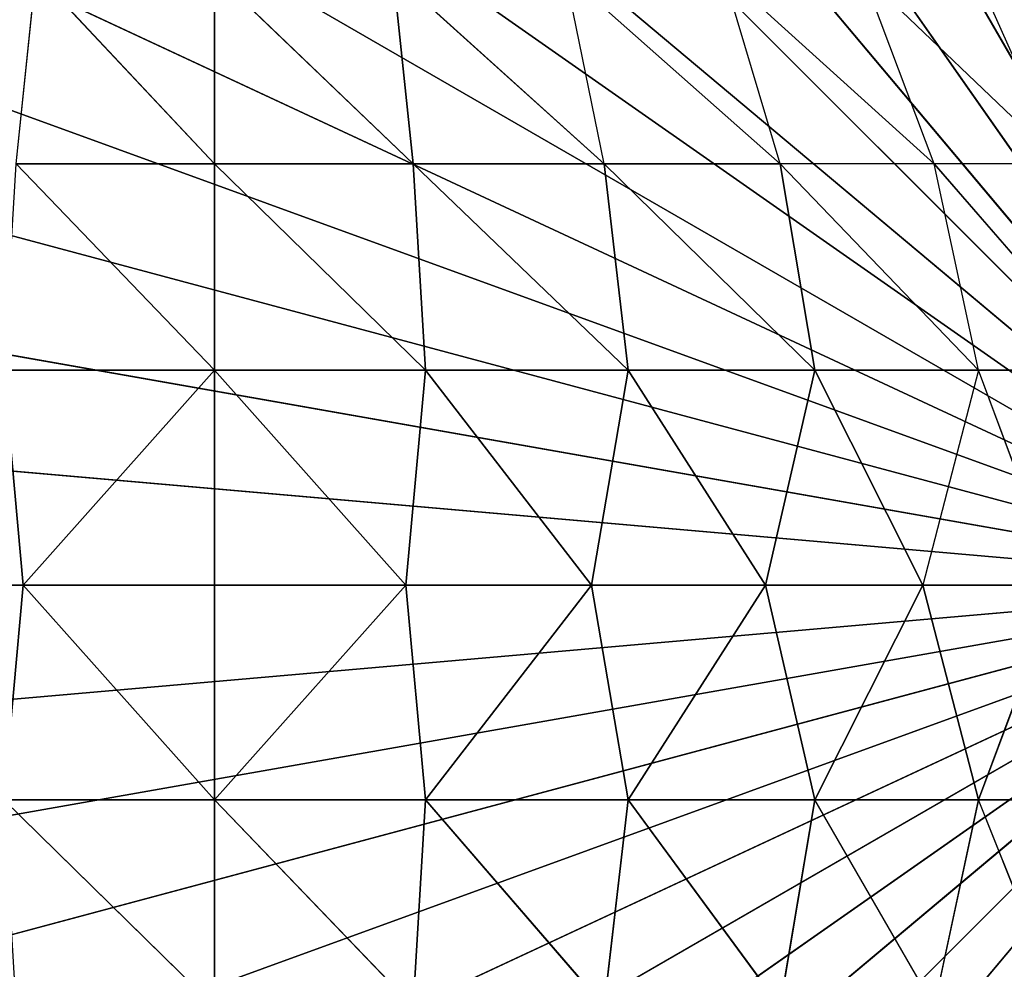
# Model space of a CAD drawing. Extents: x 226 to 378, y -30 to 313.
# Tile 105 of 256: x 286.485 to 287.053, y 57.264 to 57.811. Entities that reach past the tile are written whole.
import ezdxf

# ---------------------------------------------------------------- set-up
doc = ezdxf.new("R2010")
doc.units = 0
doc.header["$LTSCALE"] = 25.4
doc.layers.get('0').update_dxf_attribs({"color": 13, "linetype": 'CONTINUOUS'})
for name, color, linetype in [('_NCL1_6', 41, 'CONTINUOUS'), ('_NCL1_62', 7, 'CONTINUOUS'), ('_NCL1_64', 250, 'CONTINUOUS')]:
    doc.layers.add(name, color=color, linetype=linetype)

# ---------------------------------------------------------------- blocks, each defined once
blk = doc.blocks.new('EWON_2005CD_4005CD_COSY141')
at = {"layer": '_NCL1_6', "color": 0}
for p, q in [((91.44, 255.905, 297.18), (90.805, 255.27, 297.18)), ((91.44, 255.905, 297.18), (90.805, 255.27, 297.18)), ((91.55026, 255.89535, 297.18), (90.805, 255.27, 297.18)), ((91.55026, 255.89535, 297.18), (90.805, 255.27, 297.18)), ((91.32971, 255.89535, 297.18), (90.805, 255.27, 297.18)), ((91.32971, 255.89535, 297.18), (90.805, 255.27, 297.18)), ((91.65717, 255.8667, 297.18), (90.805, 255.27, 297.18)), ((91.65717, 255.8667, 297.18), (90.805, 255.27, 297.18)), ((91.7575, 255.81994, 297.18), (90.805, 255.27, 297.18)), ((91.7575, 255.81994, 297.18), (90.805, 255.27, 297.18)), ((91.84815, 255.75644, 297.18), (90.805, 255.27, 297.18)), ((91.84815, 255.75644, 297.18), (90.805, 255.27, 297.18)), ((91.92644, 255.67818, 297.18), (90.805, 255.27, 297.18)), ((91.92644, 255.67818, 297.18), (90.805, 255.27, 297.18)), ((91.98991, 255.5875, 297.18), (90.805, 255.27, 297.18)), ((91.98991, 255.5875, 297.18), (90.805, 255.27, 297.18)), ((90.95219, 255.513, 309.57093), (90.99961, 255.39388, 309.68539)), ((91.02517, 255.513, 309.65983), (90.99961, 255.39388, 309.68539)), ((91.02517, 255.513, 309.65983), (91.09398, 255.39388, 309.76283)), ((91.11407, 255.513, 309.73278), (91.09398, 255.39388, 309.76283)), ((91.11407, 255.513, 309.73278), (91.20165, 255.39388, 309.82039)), ((91.11407, 255.513, 309.73278), (91.20165, 255.39388, 309.82039)), ((91.21549, 255.513, 309.78699), (91.20165, 255.39388, 309.82039)), ((91.21549, 255.513, 309.78699), (91.20165, 255.39388, 309.82039)), ((91.21549, 255.513, 309.78699), (91.31849, 255.39388, 309.85582)), ((91.21549, 255.513, 309.78699), (91.31849, 255.39388, 309.85582)), ((91.32555, 255.513, 309.82039), (91.31849, 255.39388, 309.85582)), ((91.32555, 255.513, 309.82039), (91.31849, 255.39388, 309.85582)), ((91.32555, 255.513, 309.82039), (91.44, 255.39388, 309.86778)), ((91.32555, 255.513, 309.82039), (91.44, 255.39388, 309.86778)), ((91.44, 255.513, 309.83166), (91.44, 255.39388, 309.86778)), ((91.44, 255.513, 309.83166), (91.56149, 255.39388, 309.85582)), ((91.44, 255.513, 309.83166), (91.44, 255.39388, 309.86778)), ((91.44, 255.513, 309.83166), (91.56149, 255.39388, 309.85582)), ((92.0367, 255.4872, 297.18), (90.805, 255.27, 297.18)), ((92.0367, 255.4872, 297.18), (90.805, 255.27, 297.18)), ((90.92214, 255.39388, 309.591), (90.99961, 255.39388, 309.68539)), ((90.92214, 255.39388, 309.591), (90.99961, 255.39388, 309.68539)), ((90.95354, 255.27, 309.65315), (90.99961, 255.39388, 309.68539)), ((90.99961, 255.39388, 309.68539), (91.03182, 255.27, 309.73144)), ((90.99961, 255.39388, 309.68539), (91.09398, 255.39388, 309.76283)), ((90.99961, 255.39388, 309.68539), (91.09398, 255.39388, 309.76283)), ((91.03182, 255.27, 309.73144), (91.09398, 255.39388, 309.76283)), ((91.03182, 255.27, 309.73144), (91.09398, 255.39388, 309.76283)), ((91.09398, 255.39388, 309.76283), (91.1225, 255.27, 309.79491)), ((91.09398, 255.39388, 309.76283), (91.1225, 255.27, 309.79491)), ((91.09398, 255.39388, 309.76283), (91.20165, 255.39388, 309.82039)), ((91.09398, 255.39388, 309.76283), (91.20165, 255.39388, 309.82039)), ((91.1225, 255.27, 309.79491), (91.20165, 255.39388, 309.82039)), ((91.1225, 255.27, 309.79491), (91.20165, 255.39388, 309.82039)), ((91.20165, 255.39388, 309.82039), (91.2228, 255.27, 309.8417)), ((91.20165, 255.39388, 309.82039), (91.2228, 255.27, 309.8417)), ((91.20165, 255.39388, 309.82039), (91.31849, 255.39388, 309.85582)), ((91.20165, 255.39388, 309.82039), (91.31849, 255.39388, 309.85582)), ((91.2228, 255.27, 309.8417), (91.31849, 255.39388, 309.85582)), ((91.2228, 255.27, 309.8417), (91.31849, 255.39388, 309.85582)), ((91.31849, 255.39388, 309.85582), (91.32971, 255.27, 309.87035)), ((91.31849, 255.39388, 309.85582), (91.32971, 255.27, 309.87035)), ((91.31849, 255.39388, 309.85582), (91.44, 255.39388, 309.86778)), ((91.31849, 255.39388, 309.85582), (91.44, 255.39388, 309.86778)), ((91.32971, 255.27, 309.87035), (91.44, 255.39388, 309.86778)), ((91.32971, 255.27, 309.87035), (91.44, 255.39388, 309.86778)), ((91.44, 255.39388, 309.86778), (91.44, 255.27, 309.88)), ((91.44, 255.39388, 309.86778), (91.44, 255.27, 309.88)), ((91.44, 255.39388, 309.86778), (91.55026, 255.27, 309.87035)), ((91.44, 255.39388, 309.86778), (91.55026, 255.27, 309.87035)), ((91.44, 255.39388, 309.86778), (91.56149, 255.39388, 309.85582)), ((91.44, 255.39388, 309.86778), (91.56149, 255.39388, 309.85582)), ((91.55026, 255.27, 309.87035), (91.56149, 255.39388, 309.85582)), ((91.55026, 255.27, 309.87035), (91.56149, 255.39388, 309.85582)), ((92.06535, 255.38026, 297.18), (90.805, 255.27, 297.18)), ((92.06535, 255.38026, 297.18), (90.805, 255.27, 297.18)), ((91.1225, 254.72009, 297.18), (90.805, 255.27, 297.18)), ((91.1225, 254.72009, 297.18), (90.805, 255.27, 297.18)), ((91.2228, 254.6733, 297.18), (90.805, 255.27, 297.18)), ((91.2228, 254.6733, 297.18), (90.805, 255.27, 297.18)), ((91.32971, 254.64465, 297.18), (90.805, 255.27, 297.18)), ((91.32971, 254.64465, 297.18), (90.805, 255.27, 297.18)), ((91.44, 254.635, 297.18), (90.805, 255.27, 297.18)), ((91.44, 254.635, 297.18), (90.805, 255.27, 297.18)), ((91.55026, 254.64465, 297.18), (90.805, 255.27, 297.18)), ((91.55026, 254.64465, 297.18), (90.805, 255.27, 297.18)), ((91.65717, 254.6733, 297.18), (90.805, 255.27, 297.18)), ((91.65717, 254.6733, 297.18), (90.805, 255.27, 297.18)), ((91.7575, 254.72009, 297.18), (90.805, 255.27, 297.18)), ((91.7575, 254.72009, 297.18), (90.805, 255.27, 297.18)), ((91.84815, 254.78356, 297.18), (90.805, 255.27, 297.18)), ((91.84815, 254.78356, 297.18), (90.805, 255.27, 297.18)), ((91.92644, 254.86182, 297.18), (90.805, 255.27, 297.18)), ((91.92644, 254.86182, 297.18), (90.805, 255.27, 297.18)), ((91.98991, 254.9525, 297.18), (90.805, 255.27, 297.18)), ((91.98991, 254.9525, 297.18), (90.805, 255.27, 297.18)), ((92.0367, 255.05283, 297.18), (90.805, 255.27, 297.18)), ((92.0367, 255.05283, 297.18), (90.805, 255.27, 297.18)), ((92.06535, 255.15974, 297.18), (90.805, 255.27, 297.18)), ((92.06535, 255.15974, 297.18), (90.805, 255.27, 297.18)), ((92.075, 255.27, 297.18), (90.805, 255.27, 297.18)), ((92.075, 255.27, 297.18), (90.805, 255.27, 297.18)), ((91.03182, 255.27, 309.73144), (90.95354, 255.27, 309.65315)), ((90.95354, 255.27, 309.65315), (90.99961, 255.14612, 309.68539)), ((90.99961, 255.14612, 309.68539), (91.03182, 255.27, 309.73144)), ((91.1225, 255.27, 309.79491), (91.03182, 255.27, 309.73144)), ((91.03182, 255.27, 309.73144), (91.09398, 255.14612, 309.76283)), ((91.1225, 255.27, 309.79491), (91.03182, 255.27, 309.73144)), ((91.03182, 255.27, 309.73144), (91.09398, 255.14612, 309.76283)), ((91.1225, 255.27, 309.79491), (91.09398, 255.14612, 309.76283)), ((91.1225, 255.27, 309.79491), (91.09398, 255.14612, 309.76283)), ((91.2228, 255.27, 309.8417), (91.1225, 255.27, 309.79491)), ((91.2228, 255.27, 309.8417), (91.1225, 255.27, 309.79491)), ((91.20165, 255.14612, 309.82039), (91.1225, 255.27, 309.79491)), ((91.20165, 255.14612, 309.82039), (91.1225, 255.27, 309.79491)), ((91.2228, 255.27, 309.8417), (91.20165, 255.14612, 309.82039)), ((91.2228, 255.27, 309.8417), (91.20165, 255.14612, 309.82039)), ((91.32971, 255.27, 309.87035), (91.2228, 255.27, 309.8417)), ((91.32971, 255.27, 309.87035), (91.2228, 255.27, 309.8417)), ((91.31849, 255.14612, 309.85582), (91.2228, 255.27, 309.8417)), ((91.31849, 255.14612, 309.85582), (91.2228, 255.27, 309.8417)), ((91.31849, 255.14612, 309.85582), (91.32971, 255.27, 309.87035)), ((91.31849, 255.14612, 309.85582), (91.32971, 255.27, 309.87035)), ((91.44, 255.27, 309.88), (91.32971, 255.27, 309.87035)), ((91.32971, 255.27, 309.87035), (91.44, 255.14612, 309.86778)), ((91.44, 255.27, 309.88), (91.32971, 255.27, 309.87035)), ((91.32971, 255.27, 309.87035), (91.44, 255.14612, 309.86778)), ((91.55026, 255.27, 309.87035), (91.44, 255.27, 309.88)), ((91.44, 255.14612, 309.86778), (91.44, 255.27, 309.88)), ((91.55026, 255.27, 309.87035), (91.44, 255.27, 309.88)), ((91.55026, 255.27, 309.87035), (91.44, 255.14612, 309.86778)), ((91.44, 255.14612, 309.86778), (91.44, 255.27, 309.88)), ((91.55026, 255.27, 309.87035), (91.44, 255.14612, 309.86778)), ((91.65717, 255.27, 309.8417), (91.55026, 255.27, 309.87035)), ((91.65717, 255.27, 309.8417), (91.55026, 255.27, 309.87035)), ((91.56149, 255.14612, 309.85582), (91.55026, 255.27, 309.87035)), ((91.56149, 255.14612, 309.85582), (91.55026, 255.27, 309.87035)), ((90.99961, 255.14612, 309.68539), (90.92214, 255.14612, 309.591)), ((90.92214, 255.14612, 309.591), (91.02517, 255.027, 309.65983)), ((90.99961, 255.14612, 309.68539), (90.92214, 255.14612, 309.591)), ((91.09398, 255.14612, 309.76283), (90.99961, 255.14612, 309.68539)), ((90.99961, 255.14612, 309.68539), (91.02517, 255.027, 309.65983)), ((90.99961, 255.14612, 309.68539), (91.11407, 255.027, 309.73278)), ((91.09398, 255.14612, 309.76283), (90.99961, 255.14612, 309.68539)), ((91.20165, 255.14612, 309.82039), (91.09398, 255.14612, 309.76283)), ((91.09398, 255.14612, 309.76283), (91.11407, 255.027, 309.73278)), ((91.09398, 255.14612, 309.76283), (91.21549, 255.027, 309.78699)), ((91.09398, 255.14612, 309.76283), (91.11407, 255.027, 309.73278)), ((91.09398, 255.14612, 309.76283), (91.21549, 255.027, 309.78699)), ((91.20165, 255.14612, 309.82039), (91.09398, 255.14612, 309.76283)), ((91.31849, 255.14612, 309.85582), (91.20165, 255.14612, 309.82039)), ((91.20165, 255.14612, 309.82039), (91.21549, 255.027, 309.78699)), ((91.20165, 255.14612, 309.82039), (91.32555, 255.027, 309.82039)), ((91.20165, 255.14612, 309.82039), (91.21549, 255.027, 309.78699)), ((91.20165, 255.14612, 309.82039), (91.32555, 255.027, 309.82039)), ((91.31849, 255.14612, 309.85582), (91.20165, 255.14612, 309.82039)), ((91.44, 255.14612, 309.86778), (91.31849, 255.14612, 309.85582)), ((91.31849, 255.14612, 309.85582), (91.32555, 255.027, 309.82039)), ((91.31849, 255.14612, 309.85582), (91.44, 255.027, 309.83166)), ((91.31849, 255.14612, 309.85582), (91.32555, 255.027, 309.82039)), ((91.31849, 255.14612, 309.85582), (91.44, 255.027, 309.83166)), ((91.44, 255.14612, 309.86778), (91.31849, 255.14612, 309.85582)), ((91.56149, 255.14612, 309.85582), (91.44, 255.14612, 309.86778)), ((91.44, 255.14612, 309.86778), (91.44, 255.027, 309.83166)), ((91.44, 255.14612, 309.86778), (91.55445, 255.027, 309.82039)), ((91.44, 255.14612, 309.86778), (91.44, 255.027, 309.83166)), ((91.44, 255.14612, 309.86778), (91.55445, 255.027, 309.82039)), ((91.56149, 255.14612, 309.85582), (91.44, 255.14612, 309.86778)), ((90.95219, 255.027, 309.57093), (91.00099, 254.91722, 309.53832)), ((90.95219, 255.027, 309.57093), (91.06665, 254.91722, 309.61833)), ((90.95219, 255.027, 309.57093), (91.02517, 255.027, 309.65983)), ((91.02517, 255.027, 309.65983), (91.06665, 254.91722, 309.61833)), ((91.02517, 255.027, 309.65983), (91.14666, 254.91722, 309.68399)), ((91.02517, 255.027, 309.65983), (91.11407, 255.027, 309.73278)), ((91.11407, 255.027, 309.73278), (91.14666, 254.91722, 309.68399)), ((91.11407, 255.027, 309.73278), (91.23794, 254.91722, 309.73278)), ((91.11407, 255.027, 309.73278), (91.21549, 255.027, 309.78699)), ((91.21549, 255.027, 309.78699), (91.23794, 254.91722, 309.73278)), ((91.21549, 255.027, 309.78699), (91.33698, 254.91722, 309.76283)), ((91.21549, 255.027, 309.78699), (91.32555, 255.027, 309.82039)), ((91.21549, 255.027, 309.78699), (91.32555, 255.027, 309.82039)), ((91.32555, 255.027, 309.82039), (91.33698, 254.91722, 309.76283)), ((91.32555, 255.027, 309.82039), (91.44, 254.91722, 309.77296)), ((91.32555, 255.027, 309.82039), (91.33698, 254.91722, 309.76283)), ((91.32555, 255.027, 309.82039), (91.44, 254.91722, 309.77296)), ((91.32555, 255.027, 309.82039), (91.44, 255.027, 309.83166)), ((91.32555, 255.027, 309.82039), (91.44, 255.027, 309.83166)), ((91.44, 255.027, 309.83166), (91.44, 254.91722, 309.77296)), ((91.44, 255.027, 309.83166), (91.543, 254.91722, 309.76283)), ((91.44, 255.027, 309.83166), (91.44, 254.91722, 309.77296)), ((91.44, 255.027, 309.83166), (91.543, 254.91722, 309.76283)), ((91.44, 255.027, 309.83166), (91.55445, 255.027, 309.82039)), ((91.44, 255.027, 309.83166), (91.55445, 255.027, 309.82039)), ((91.55445, 255.027, 309.82039), (91.543, 254.91722, 309.76283))]:
    blk.add_line(p, q, dxfattribs=at)
at = {"color": 7}
mesh = blk.add_polyface(dxfattribs=at)
corners = [(105.41, 276.89132, 297.18), (83.82, 279.42949, 297.18), (83.82, 241.27051, 297.18)]
mesh.append_faces([[corners[k] for k in face] for face in [(0, 1, 2)]], dxfattribs={"color": 7})
mesh = blk.add_polyface(dxfattribs=at)
corners = [(104.14, 276.89132, 298.45), (85.09, 241.27051, 298.45), (85.09, 279.42949, 298.45)]
mesh.append_faces([[corners[k] for k in face] for face in [(0, 1, 2)]], dxfattribs={"color": 7})
mesh = blk.add_polyface(dxfattribs=at)
corners = [(105.41, 276.89132, 297.18), (83.82, 241.27051, 297.18), (105.41, 243.80868, 297.18)]
mesh.append_faces([[corners[k] for k in face] for face in [(0, 1, 2)]], dxfattribs={"color": 7})
mesh = blk.add_polyface(dxfattribs=at)
corners = [(104.14, 243.80868, 298.45), (85.09, 241.27051, 298.45), (104.14, 276.89132, 298.45)]
mesh.append_faces([[corners[k] for k in face] for face in [(0, 1, 2)]], dxfattribs={"color": 7})
at = {"layer": '_NCL1_6', "color": 41}
mesh = blk.add_polyface(dxfattribs=at)
corners = [(91.55026, 255.89535, 297.18), (91.44, 255.905, 297.18), (90.805, 255.27, 297.18)]
mesh.append_faces([[corners[k] for k in face] for face in [(0, 1, 2)]], dxfattribs={"color": 41})
mesh = blk.add_polyface(dxfattribs=at)
corners = [(91.44, 255.905, 297.18), (91.32971, 255.89535, 297.18), (90.805, 255.27, 297.18)]
mesh.append_faces([[corners[k] for k in face] for face in [(0, 1, 2)]], dxfattribs={"color": 41})
mesh = blk.add_polyface(dxfattribs=at)
corners = [(91.65717, 255.8667, 297.18), (91.55026, 255.89535, 297.18), (90.805, 255.27, 297.18)]
mesh.append_faces([[corners[k] for k in face] for face in [(0, 1, 2)]], dxfattribs={"color": 41})
mesh = blk.add_polyface(dxfattribs=at)
corners = [(91.32971, 255.89535, 297.18), (91.2228, 255.8667, 297.18), (90.805, 255.27, 297.18)]
mesh.append_faces([[corners[k] for k in face] for face in [(0, 1, 2)]], dxfattribs={"color": 41})
mesh = blk.add_polyface(dxfattribs=at)
corners = [(91.7575, 255.81994, 297.18), (91.65717, 255.8667, 297.18), (90.805, 255.27, 297.18)]
mesh.append_faces([[corners[k] for k in face] for face in [(0, 1, 2)]], dxfattribs={"color": 41})
mesh = blk.add_polyface(dxfattribs=at)
corners = [(91.2228, 255.8667, 297.18), (91.1225, 255.81994, 297.18), (90.805, 255.27, 297.18)]
mesh.append_faces([[corners[k] for k in face] for face in [(0, 1, 2)]], dxfattribs={"color": 41})
mesh = blk.add_polyface(dxfattribs=at)
corners = [(91.84815, 255.75644, 297.18), (91.7575, 255.81994, 297.18), (90.805, 255.27, 297.18)]
mesh.append_faces([[corners[k] for k in face] for face in [(0, 1, 2)]], dxfattribs={"color": 41})
mesh = blk.add_polyface(dxfattribs=at)
corners = [(91.1225, 255.81994, 297.18), (91.03182, 255.75644, 297.18), (90.805, 255.27, 297.18)]
mesh.append_faces([[corners[k] for k in face] for face in [(0, 1, 2)]], dxfattribs={"color": 41})
mesh = blk.add_polyface(dxfattribs=at)
corners = [(91.92644, 255.67818, 297.18), (91.84815, 255.75644, 297.18), (90.805, 255.27, 297.18)]
mesh.append_faces([[corners[k] for k in face] for face in [(0, 1, 2)]], dxfattribs={"color": 41})
mesh = blk.add_polyface(dxfattribs=at)
corners = [(91.03182, 255.75644, 297.18), (90.95354, 255.67818, 297.18), (90.805, 255.27, 297.18)]
mesh.append_faces([[corners[k] for k in face] for face in [(0, 1, 2)]], dxfattribs={"color": 41})
mesh = blk.add_polyface(dxfattribs=at)
corners = [(91.98991, 255.5875, 297.18), (91.92644, 255.67818, 297.18), (90.805, 255.27, 297.18)]
mesh.append_faces([[corners[k] for k in face] for face in [(0, 1, 2)]], dxfattribs={"color": 41})
mesh = blk.add_polyface(dxfattribs=at)
corners = [(92.0367, 255.4872, 297.18), (91.98991, 255.5875, 297.18), (90.805, 255.27, 297.18)]
mesh.append_faces([[corners[k] for k in face] for face in [(0, 1, 2)]], dxfattribs={"color": 41})
mesh = blk.add_polyface(dxfattribs=at)
corners = [(90.95219, 255.513, 309.57093), (90.99961, 255.39388, 309.68539), (90.92214, 255.39388, 309.591)]
mesh.append_faces([[corners[k] for k in face] for face in [(0, 1, 2)]], dxfattribs={"color": 41})
mesh = blk.add_polyface(dxfattribs=at)
corners = [(91.09398, 255.39388, 309.76283), (90.99961, 255.39388, 309.68539), (91.02517, 255.513, 309.65983)]
mesh.append_faces([[corners[k] for k in face] for face in [(0, 1, 2)]], dxfattribs={"color": 41})
mesh = blk.add_polyface(dxfattribs=at)
corners = [(91.20165, 255.39388, 309.82039), (91.09398, 255.39388, 309.76283), (91.11407, 255.513, 309.73278)]
mesh.append_faces([[corners[k] for k in face] for face in [(0, 1, 2)]], dxfattribs={"color": 41})
mesh = blk.add_polyface(dxfattribs=at)
corners = [(91.21549, 255.513, 309.78699), (91.20165, 255.39388, 309.82039), (91.11407, 255.513, 309.73278)]
mesh.append_faces([[corners[k] for k in face] for face in [(0, 1, 2)]], dxfattribs={"color": 41})
mesh = blk.add_polyface(dxfattribs=at)
corners = [(91.31849, 255.39388, 309.85582), (91.20165, 255.39388, 309.82039), (91.21549, 255.513, 309.78699)]
mesh.append_faces([[corners[k] for k in face] for face in [(0, 1, 2)]], dxfattribs={"color": 41})
mesh = blk.add_polyface(dxfattribs=at)
corners = [(91.32555, 255.513, 309.82039), (91.31849, 255.39388, 309.85582), (91.21549, 255.513, 309.78699)]
mesh.append_faces([[corners[k] for k in face] for face in [(0, 1, 2)]], dxfattribs={"color": 41})
mesh = blk.add_polyface(dxfattribs=at)
corners = [(91.44, 255.39388, 309.86778), (91.31849, 255.39388, 309.85582), (91.32555, 255.513, 309.82039)]
mesh.append_faces([[corners[k] for k in face] for face in [(0, 1, 2)]], dxfattribs={"color": 41})
mesh = blk.add_polyface(dxfattribs=at)
corners = [(91.44, 255.39388, 309.86778), (91.32555, 255.513, 309.82039), (91.44, 255.513, 309.83166)]
mesh.append_faces([[corners[k] for k in face] for face in [(0, 1, 2)]], dxfattribs={"color": 41})
mesh = blk.add_polyface(dxfattribs=at)
corners = [(91.56149, 255.39388, 309.85582), (91.44, 255.39388, 309.86778), (91.44, 255.513, 309.83166)]
mesh.append_faces([[corners[k] for k in face] for face in [(0, 1, 2)]], dxfattribs={"color": 41})
mesh = blk.add_polyface(dxfattribs=at)
corners = [(91.56149, 255.39388, 309.85582), (91.44, 255.513, 309.83166), (91.55445, 255.513, 309.82039)]
mesh.append_faces([[corners[k] for k in face] for face in [(0, 1, 2)]], dxfattribs={"color": 41})
mesh = blk.add_polyface(dxfattribs=at)
corners = [(92.06535, 255.38026, 297.18), (92.0367, 255.4872, 297.18), (90.805, 255.27, 297.18)]
mesh.append_faces([[corners[k] for k in face] for face in [(0, 1, 2)]], dxfattribs={"color": 41})
mesh = blk.add_polyface(dxfattribs=at)
corners = [(90.99961, 255.39388, 309.68539), (90.95354, 255.27, 309.65315), (90.92214, 255.39388, 309.591)]
mesh.append_faces([[corners[k] for k in face] for face in [(0, 1, 2)]], dxfattribs={"color": 41})
mesh = blk.add_polyface(dxfattribs=at)
corners = [(91.09398, 255.39388, 309.76283), (91.03182, 255.27, 309.73144), (90.99961, 255.39388, 309.68539)]
mesh.append_faces([[corners[k] for k in face] for face in [(0, 1, 2)]], dxfattribs={"color": 41})
mesh = blk.add_polyface(dxfattribs=at)
corners = [(91.1225, 255.27, 309.79491), (91.03182, 255.27, 309.73144), (91.09398, 255.39388, 309.76283)]
mesh.append_faces([[corners[k] for k in face] for face in [(0, 1, 2)]], dxfattribs={"color": 41})
mesh = blk.add_polyface(dxfattribs=at)
corners = [(91.20165, 255.39388, 309.82039), (91.1225, 255.27, 309.79491), (91.09398, 255.39388, 309.76283)]
mesh.append_faces([[corners[k] for k in face] for face in [(0, 1, 2)]], dxfattribs={"color": 41})
mesh = blk.add_polyface(dxfattribs=at)
corners = [(91.2228, 255.27, 309.8417), (91.1225, 255.27, 309.79491), (91.20165, 255.39388, 309.82039)]
mesh.append_faces([[corners[k] for k in face] for face in [(0, 1, 2)]], dxfattribs={"color": 41})
mesh = blk.add_polyface(dxfattribs=at)
corners = [(91.31849, 255.39388, 309.85582), (91.2228, 255.27, 309.8417), (91.20165, 255.39388, 309.82039)]
mesh.append_faces([[corners[k] for k in face] for face in [(0, 1, 2)]], dxfattribs={"color": 41})
mesh = blk.add_polyface(dxfattribs=at)
corners = [(91.32971, 255.27, 309.87035), (91.2228, 255.27, 309.8417), (91.31849, 255.39388, 309.85582)]
mesh.append_faces([[corners[k] for k in face] for face in [(0, 1, 2)]], dxfattribs={"color": 41})
mesh = blk.add_polyface(dxfattribs=at)
corners = [(91.44, 255.39388, 309.86778), (91.32971, 255.27, 309.87035), (91.31849, 255.39388, 309.85582)]
mesh.append_faces([[corners[k] for k in face] for face in [(0, 1, 2)]], dxfattribs={"color": 41})
mesh = blk.add_polyface(dxfattribs=at)
corners = [(91.44, 255.27, 309.88), (91.32971, 255.27, 309.87035), (91.44, 255.39388, 309.86778)]
mesh.append_faces([[corners[k] for k in face] for face in [(0, 1, 2)]], dxfattribs={"color": 41})
mesh = blk.add_polyface(dxfattribs=at)
corners = [(91.55026, 255.27, 309.87035), (91.44, 255.27, 309.88), (91.44, 255.39388, 309.86778)]
mesh.append_faces([[corners[k] for k in face] for face in [(0, 1, 2)]], dxfattribs={"color": 41})
mesh = blk.add_polyface(dxfattribs=at)
corners = [(91.56149, 255.39388, 309.85582), (91.55026, 255.27, 309.87035), (91.44, 255.39388, 309.86778)]
mesh.append_faces([[corners[k] for k in face] for face in [(0, 1, 2)]], dxfattribs={"color": 41})
mesh = blk.add_polyface(dxfattribs=at)
corners = [(91.65717, 255.27, 309.8417), (91.55026, 255.27, 309.87035), (91.56149, 255.39388, 309.85582)]
mesh.append_faces([[corners[k] for k in face] for face in [(0, 1, 2)]], dxfattribs={"color": 41})
mesh = blk.add_polyface(dxfattribs=at)
corners = [(92.075, 255.27, 297.18), (92.06535, 255.38026, 297.18), (90.805, 255.27, 297.18)]
mesh.append_faces([[corners[k] for k in face] for face in [(0, 1, 2)]], dxfattribs={"color": 41})
mesh = blk.add_polyface(dxfattribs=at)
corners = [(91.03182, 254.78356, 297.18), (90.805, 255.27, 297.18), (90.95354, 254.86182, 297.18)]
mesh.append_faces([[corners[k] for k in face] for face in [(0, 1, 2)]], dxfattribs={"color": 41})
mesh = blk.add_polyface(dxfattribs=at)
corners = [(91.1225, 254.72009, 297.18), (90.805, 255.27, 297.18), (91.03182, 254.78356, 297.18)]
mesh.append_faces([[corners[k] for k in face] for face in [(0, 1, 2)]], dxfattribs={"color": 41})
mesh = blk.add_polyface(dxfattribs=at)
corners = [(91.2228, 254.6733, 297.18), (90.805, 255.27, 297.18), (91.1225, 254.72009, 297.18)]
mesh.append_faces([[corners[k] for k in face] for face in [(0, 1, 2)]], dxfattribs={"color": 41})
mesh = blk.add_polyface(dxfattribs=at)
corners = [(91.32971, 254.64465, 297.18), (90.805, 255.27, 297.18), (91.2228, 254.6733, 297.18)]
mesh.append_faces([[corners[k] for k in face] for face in [(0, 1, 2)]], dxfattribs={"color": 41})
mesh = blk.add_polyface(dxfattribs=at)
corners = [(91.44, 254.635, 297.18), (90.805, 255.27, 297.18), (91.32971, 254.64465, 297.18)]
mesh.append_faces([[corners[k] for k in face] for face in [(0, 1, 2)]], dxfattribs={"color": 41})
mesh = blk.add_polyface(dxfattribs=at)
corners = [(91.55026, 254.64465, 297.18), (90.805, 255.27, 297.18), (91.44, 254.635, 297.18)]
mesh.append_faces([[corners[k] for k in face] for face in [(0, 1, 2)]], dxfattribs={"color": 41})
mesh = blk.add_polyface(dxfattribs=at)
corners = [(91.65717, 254.6733, 297.18), (90.805, 255.27, 297.18), (91.55026, 254.64465, 297.18)]
mesh.append_faces([[corners[k] for k in face] for face in [(0, 1, 2)]], dxfattribs={"color": 41})
mesh = blk.add_polyface(dxfattribs=at)
corners = [(91.7575, 254.72009, 297.18), (90.805, 255.27, 297.18), (91.65717, 254.6733, 297.18)]
mesh.append_faces([[corners[k] for k in face] for face in [(0, 1, 2)]], dxfattribs={"color": 41})
mesh = blk.add_polyface(dxfattribs=at)
corners = [(91.84815, 254.78356, 297.18), (90.805, 255.27, 297.18), (91.7575, 254.72009, 297.18)]
mesh.append_faces([[corners[k] for k in face] for face in [(0, 1, 2)]], dxfattribs={"color": 41})
mesh = blk.add_polyface(dxfattribs=at)
corners = [(91.92644, 254.86182, 297.18), (90.805, 255.27, 297.18), (91.84815, 254.78356, 297.18)]
mesh.append_faces([[corners[k] for k in face] for face in [(0, 1, 2)]], dxfattribs={"color": 41})
mesh = blk.add_polyface(dxfattribs=at)
corners = [(91.98991, 254.9525, 297.18), (90.805, 255.27, 297.18), (91.92644, 254.86182, 297.18)]
mesh.append_faces([[corners[k] for k in face] for face in [(0, 1, 2)]], dxfattribs={"color": 41})
mesh = blk.add_polyface(dxfattribs=at)
corners = [(92.0367, 255.05283, 297.18), (90.805, 255.27, 297.18), (91.98991, 254.9525, 297.18)]
mesh.append_faces([[corners[k] for k in face] for face in [(0, 1, 2)]], dxfattribs={"color": 41})
mesh = blk.add_polyface(dxfattribs=at)
corners = [(92.06535, 255.15974, 297.18), (90.805, 255.27, 297.18), (92.0367, 255.05283, 297.18)]
mesh.append_faces([[corners[k] for k in face] for face in [(0, 1, 2)]], dxfattribs={"color": 41})
mesh = blk.add_polyface(dxfattribs=at)
corners = [(92.075, 255.27, 297.18), (90.805, 255.27, 297.18), (92.06535, 255.15974, 297.18)]
mesh.append_faces([[corners[k] for k in face] for face in [(0, 1, 2)]], dxfattribs={"color": 41})
mesh = blk.add_polyface(dxfattribs=at)
corners = [(90.95354, 255.27, 309.65315), (90.99961, 255.14612, 309.68539), (90.92214, 255.14612, 309.591)]
mesh.append_faces([[corners[k] for k in face] for face in [(0, 1, 2)]], dxfattribs={"color": 41})
mesh = blk.add_polyface(dxfattribs=at)
corners = [(91.09398, 255.14612, 309.76283), (90.99961, 255.14612, 309.68539), (91.03182, 255.27, 309.73144)]
mesh.append_faces([[corners[k] for k in face] for face in [(0, 1, 2)]], dxfattribs={"color": 41})
mesh = blk.add_polyface(dxfattribs=at)
corners = [(91.1225, 255.27, 309.79491), (91.09398, 255.14612, 309.76283), (91.03182, 255.27, 309.73144)]
mesh.append_faces([[corners[k] for k in face] for face in [(0, 1, 2)]], dxfattribs={"color": 41})
mesh = blk.add_polyface(dxfattribs=at)
corners = [(91.20165, 255.14612, 309.82039), (91.09398, 255.14612, 309.76283), (91.1225, 255.27, 309.79491)]
mesh.append_faces([[corners[k] for k in face] for face in [(0, 1, 2)]], dxfattribs={"color": 41})
mesh = blk.add_polyface(dxfattribs=at)
corners = [(91.2228, 255.27, 309.8417), (91.20165, 255.14612, 309.82039), (91.1225, 255.27, 309.79491)]
mesh.append_faces([[corners[k] for k in face] for face in [(0, 1, 2)]], dxfattribs={"color": 41})
mesh = blk.add_polyface(dxfattribs=at)
corners = [(91.31849, 255.14612, 309.85582), (91.20165, 255.14612, 309.82039), (91.2228, 255.27, 309.8417)]
mesh.append_faces([[corners[k] for k in face] for face in [(0, 1, 2)]], dxfattribs={"color": 41})
mesh = blk.add_polyface(dxfattribs=at)
corners = [(91.32971, 255.27, 309.87035), (91.31849, 255.14612, 309.85582), (91.2228, 255.27, 309.8417)]
mesh.append_faces([[corners[k] for k in face] for face in [(0, 1, 2)]], dxfattribs={"color": 41})
mesh = blk.add_polyface(dxfattribs=at)
corners = [(91.44, 255.14612, 309.86778), (91.31849, 255.14612, 309.85582), (91.32971, 255.27, 309.87035)]
mesh.append_faces([[corners[k] for k in face] for face in [(0, 1, 2)]], dxfattribs={"color": 41})
mesh = blk.add_polyface(dxfattribs=at)
corners = [(91.44, 255.14612, 309.86778), (91.32971, 255.27, 309.87035), (91.44, 255.27, 309.88)]
mesh.append_faces([[corners[k] for k in face] for face in [(0, 1, 2)]], dxfattribs={"color": 41})
mesh = blk.add_polyface(dxfattribs=at)
corners = [(91.55026, 255.27, 309.87035), (91.44, 255.14612, 309.86778), (91.44, 255.27, 309.88)]
mesh.append_faces([[corners[k] for k in face] for face in [(0, 1, 2)]], dxfattribs={"color": 41})
mesh = blk.add_polyface(dxfattribs=at)
corners = [(91.56149, 255.14612, 309.85582), (91.44, 255.14612, 309.86778), (91.55026, 255.27, 309.87035)]
mesh.append_faces([[corners[k] for k in face] for face in [(0, 1, 2)]], dxfattribs={"color": 41})
mesh = blk.add_polyface(dxfattribs=at)
corners = [(91.65717, 255.27, 309.8417), (91.56149, 255.14612, 309.85582), (91.55026, 255.27, 309.87035)]
mesh.append_faces([[corners[k] for k in face] for face in [(0, 1, 2)]], dxfattribs={"color": 41})
mesh = blk.add_polyface(dxfattribs=at)
corners = [(90.99961, 255.14612, 309.68539), (91.02517, 255.027, 309.65983), (90.92214, 255.14612, 309.591)]
mesh.append_faces([[corners[k] for k in face] for face in [(0, 1, 2)]], dxfattribs={"color": 41})
mesh = blk.add_polyface(dxfattribs=at)
corners = [(91.11407, 255.027, 309.73278), (90.99961, 255.14612, 309.68539), (91.09398, 255.14612, 309.76283)]
mesh.append_faces([[corners[k] for k in face] for face in [(0, 1, 2)]], dxfattribs={"color": 41})
mesh = blk.add_polyface(dxfattribs=at)
corners = [(91.21549, 255.027, 309.78699), (91.11407, 255.027, 309.73278), (91.09398, 255.14612, 309.76283)]
mesh.append_faces([[corners[k] for k in face] for face in [(0, 1, 2)]], dxfattribs={"color": 41})
mesh = blk.add_polyface(dxfattribs=at)
corners = [(91.21549, 255.027, 309.78699), (91.09398, 255.14612, 309.76283), (91.20165, 255.14612, 309.82039)]
mesh.append_faces([[corners[k] for k in face] for face in [(0, 1, 2)]], dxfattribs={"color": 41})
mesh = blk.add_polyface(dxfattribs=at)
corners = [(91.32555, 255.027, 309.82039), (91.21549, 255.027, 309.78699), (91.20165, 255.14612, 309.82039)]
mesh.append_faces([[corners[k] for k in face] for face in [(0, 1, 2)]], dxfattribs={"color": 41})
mesh = blk.add_polyface(dxfattribs=at)
corners = [(91.32555, 255.027, 309.82039), (91.20165, 255.14612, 309.82039), (91.31849, 255.14612, 309.85582)]
mesh.append_faces([[corners[k] for k in face] for face in [(0, 1, 2)]], dxfattribs={"color": 41})
mesh = blk.add_polyface(dxfattribs=at)
corners = [(91.44, 255.027, 309.83166), (91.32555, 255.027, 309.82039), (91.31849, 255.14612, 309.85582)]
mesh.append_faces([[corners[k] for k in face] for face in [(0, 1, 2)]], dxfattribs={"color": 41})
mesh = blk.add_polyface(dxfattribs=at)
corners = [(91.44, 255.027, 309.83166), (91.31849, 255.14612, 309.85582), (91.44, 255.14612, 309.86778)]
mesh.append_faces([[corners[k] for k in face] for face in [(0, 1, 2)]], dxfattribs={"color": 41})
mesh = blk.add_polyface(dxfattribs=at)
corners = [(91.55445, 255.027, 309.82039), (91.44, 255.027, 309.83166), (91.44, 255.14612, 309.86778)]
mesh.append_faces([[corners[k] for k in face] for face in [(0, 1, 2)]], dxfattribs={"color": 41})
mesh = blk.add_polyface(dxfattribs=at)
corners = [(91.56149, 255.14612, 309.85582), (91.55445, 255.027, 309.82039), (91.44, 255.14612, 309.86778)]
mesh.append_faces([[corners[k] for k in face] for face in [(0, 1, 2)]], dxfattribs={"color": 41})
mesh = blk.add_polyface(dxfattribs=at)
corners = [(91.33698, 254.91722, 309.76283), (91.21549, 255.027, 309.78699), (91.32555, 255.027, 309.82039)]
mesh.append_faces([[corners[k] for k in face] for face in [(0, 1, 2)]], dxfattribs={"color": 41})
mesh = blk.add_polyface(dxfattribs=at)
corners = [(91.44, 254.91722, 309.77296), (91.33698, 254.91722, 309.76283), (91.32555, 255.027, 309.82039)]
mesh.append_faces([[corners[k] for k in face] for face in [(0, 1, 2)]], dxfattribs={"color": 41})
mesh = blk.add_polyface(dxfattribs=at)
corners = [(91.44, 254.91722, 309.77296), (91.32555, 255.027, 309.82039), (91.44, 255.027, 309.83166)]
mesh.append_faces([[corners[k] for k in face] for face in [(0, 1, 2)]], dxfattribs={"color": 41})
mesh = blk.add_polyface(dxfattribs=at)
corners = [(91.543, 254.91722, 309.76283), (91.44, 254.91722, 309.77296), (91.44, 255.027, 309.83166)]
mesh.append_faces([[corners[k] for k in face] for face in [(0, 1, 2)]], dxfattribs={"color": 41})
mesh = blk.add_polyface(dxfattribs=at)
corners = [(91.55445, 255.027, 309.82039), (91.543, 254.91722, 309.76283), (91.44, 255.027, 309.83166)]
mesh.append_faces([[corners[k] for k in face] for face in [(0, 1, 2)]], dxfattribs={"color": 41})
at = {"layer": '_NCL1_62', "color": 7}
mesh = blk.add_polyface(dxfattribs=at)
corners = [(119.38, 342.9, 27.94), (45.72, 248.92, 27.94), (119.38, 151.13, 27.94)]
mesh.append_faces([[corners[k] for k in face] for face in [(0, 1, 2)]], dxfattribs={"color": 7})
mesh = blk.add_polyface(dxfattribs=at)
corners = [(119.38, 342.9, 27.94), (45.72, 254, 27.94), (45.72, 248.92, 27.94)]
mesh.append_faces([[corners[k] for k in face] for face in [(0, 1, 2)]], dxfattribs={"color": 7})
mesh = blk.add_polyface(dxfattribs=at)
corners = [(119.38, 342.9, 27.94), (45.72, 261.62, 27.94), (45.72, 254, 27.94)]
mesh.append_faces([[corners[k] for k in face] for face in [(0, 1, 2)]], dxfattribs={"color": 7})
at = {"layer": '_NCL1_64', "color": 250}
mesh = blk.add_polyface(dxfattribs=at)
corners = [(92.52651, 229.36015, 297.18), (80.64452, 211.26465, 297.18), (83.82, 303.53, 297.18)]
mesh.append_faces([[corners[k] for k in face] for face in [(0, 1, 2)]], dxfattribs={"color": 250})
mesh = blk.add_polyface(dxfattribs=at)
corners = [(92.69024, 229.71125, 297.18), (92.52651, 229.36015, 297.18), (83.82, 303.53, 297.18)]
mesh.append_faces([[corners[k] for k in face] for face in [(0, 1, 2)]], dxfattribs={"color": 250})
mesh = blk.add_polyface(dxfattribs=at)
corners = [(92.69024, 229.71125, 297.18), (83.82, 303.53, 297.18), (92.69024, 290.98875, 297.18)]
mesh.append_faces([[corners[k] for k in face] for face in [(0, 1, 2)]], dxfattribs={"color": 250})

msp = doc.modelspace()

# ---------------------------------------------------------------- block references
at = {"color": 0, "rotation": 179.9999999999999}
msp.add_blockref('EWON_2005CD_4005CD_COSY141', (378.03735, 312.7553), dxfattribs=at)

doc.saveas('drawing.dxf')
